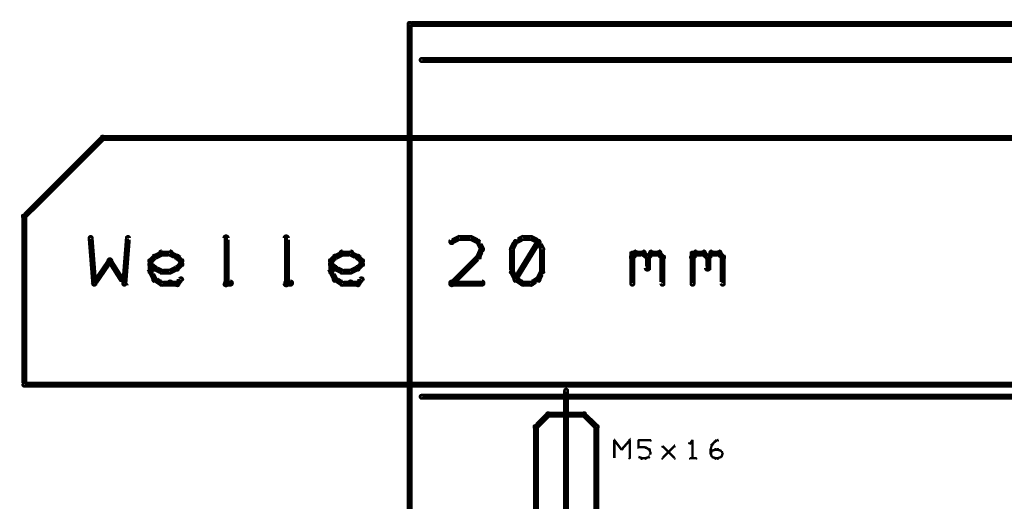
# Model space of a CAD drawing. Extents: x 26 to 524, y 33 to 520.
# Tile 54 of 95: x 43 to 125, y 480 to 520. Entities that reach past the tile are written whole.
import ezdxf

# ---------------------------------------------------------------- set-up
doc = ezdxf.new("R2010")
doc.units = 0
for name, color, linetype in [('BOTTOM', 22, 'CONTINUOUS'), ('DRAWING', 1, 'CONTINUOUS'), ('OUTLINES', 5, 'CONTINUOUS')]:
    doc.layers.add(name, color=color, linetype=linetype)

msp = doc.modelspace()

# ---------------------------------------------------------------- linework, layer by layer
at = {"layer": 'BOTTOM', "color": 251}
msp.add_lwpolyline([(274, 510, 0.5, 0.5, 0), (50, 510, 0, 0, 0), (50, 510, 0.3, 0.3, 0), (50, 510.1, 0.3, 0.3, 1), (50, 509.9, 0, 0, 0), (50.1, 509.9, 0.3, 0.3, 1), (49.9, 510.1, 0, 0, 0), (50, 510, 0, 0, 0), (50, 510, 0.5, 0.5, 0), (43.5, 503.5, 0, 0, 0), (43.5, 503.5, 0.3, 0.3, 0), (43.4, 503.6, 0.3, 0.3, 1), (43.6, 503.4, 0, 0, 0), (43.6, 503.5, 0.3, 0.3, 1), (43.4, 503.5, 0, 0, 0), (43.5, 503.5, 0, 0, 0), (43.5, 503.5, 0.5, 0.5, 0), (43.5, 489.5, 0, 0, 0), (43.5, 489.5, 0.3, 0.3, 0), (43.4, 489.5, 0.3, 0.3, 1), (43.6, 489.5, 0, 0, 0), (43.5, 489.6, 0.3, 0.3, 1), (43.5, 489.4, 0, 0, 0), (43.5, 489.5, 0, 0, 0), (43.5, 489.5, 0.5, 0.5, 0), (267.5, 489.5, 0, 0, 0)], format="xyseb", dxfattribs=at)
at = {"layer": 'DRAWING', "color": 2}
for points in [[(88.6, 489, 0.3, 0.3, 1), (88.4, 489, 0, 0, 0), (88.5, 489, 0, 0, 0), (88.5, 489, 0.5, 0.5, 0), (88.5, 469, 0.5, 0.5, 0), (88.5, 469, 0, 0, 0), (88.5, 469, 0.3, 0.3, 0), (88.4, 469, 0.3, 0.3, 1), (88.6, 469, 0, 0, 0)], [(92.5, 484.9, 0.1, 0.1, 1), (92.5, 484.8, 0, 0, 0), (92.5, 484.9, 0, 0, 0), (92.5, 484.9, 0.2, 0.2, 0), (93.1, 484.1, 0.2, 0.2, 0), (93.1, 484.1, 0, 0, 0), (93.1, 484.1, 0.1, 0.1, 0), (93.1, 484.1, 0.1, 0.1, 1), (93.2, 484.2, 0, 0, 0)], [(92.5, 483.4, 0.1, 0.1, 1), (92.5, 483.4, 0, 0, 0), (92.5, 483.4, 0, 0, 0), (92.5, 483.4, 0.2, 0.2, 0), (92.5, 484.9, 0.2, 0.2, 0), (92.5, 484.9, 0, 0, 0), (92.5, 484.9, 0.1, 0.1, 0), (92.5, 484.9, 0.1, 0.1, 1), (92.5, 484.9, 0, 0, 0)], [(93.1, 484.2, 0.1, 0.1, 1), (93.2, 484.1, 0, 0, 0), (93.1, 484.1, 0, 0, 0), (93.1, 484.1, 0.2, 0.2, 0), (93.8, 484.9, 0.2, 0.2, 0), (93.8, 484.9, 0, 0, 0), (93.8, 484.9, 0.1, 0.1, 0), (93.8, 484.8, 0.1, 0.1, 1), (93.7, 484.9, 0, 0, 0)], [(93.8, 484.9, 0.1, 0.1, 1), (93.7, 484.9, 0, 0, 0), (93.8, 484.9, 0, 0, 0), (93.8, 484.9, 0.2, 0.2, 0), (93.8, 483.4, 0.2, 0.2, 0), (93.8, 483.4, 0, 0, 0), (93.8, 483.4, 0.1, 0.1, 0), (93.7, 483.4, 0.1, 0.1, 1), (93.8, 483.4, 0, 0, 0)], [(94.5, 484.9, 0.1, 0.1, 1), (94.5, 484.8, 0, 0, 0), (94.5, 484.9, 0, 0, 0), (94.5, 484.9, 0.2, 0.2, 0), (95.5, 484.9, 0.2, 0.2, 0), (95.5, 484.9, 0, 0, 0), (95.5, 484.9, 0.1, 0.1, 0), (95.5, 484.8, 0.1, 0.1, 1), (95.5, 484.9, 0, 0, 0)], [(94.5, 484.3, 0.1, 0.1, 1), (94.5, 484.3, 0, 0, 0), (94.5, 484.3, 0, 0, 0), (94.5, 484.3, 0.2, 0.2, 0), (94.5, 484.9, 0.2, 0.2, 0), (94.5, 484.9, 0, 0, 0), (94.5, 484.9, 0.1, 0.1, 0), (94.5, 484.9, 0.1, 0.1, 1), (94.5, 484.9, 0, 0, 0)], [(99, 484.8, 0.1, 0.1, 1), (99, 484.9, 0, 0, 0), (99, 484.9, 0, 0, 0), (99, 484.9, 0.2, 0.2, 0), (98.8, 484.6, 0.2, 0.2, 0), (98.8, 484.6, 0, 0, 0), (98.8, 484.6, 0.1, 0.1, 0), (98.7, 484.7, 0.1, 0.1, 1), (98.8, 484.6, 0, 0, 0)], [(99, 483.4, 0.1, 0.1, 1), (99, 483.4, 0, 0, 0), (99, 483.4, 0, 0, 0), (99, 483.4, 0.2, 0.2, 0), (99, 484.9, 0.2, 0.2, 0), (99, 484.9, 0, 0, 0), (99, 484.9, 0.1, 0.1, 0), (99, 484.9, 0.1, 0.1, 1), (99, 484.9, 0, 0, 0)], [(100.9, 484.8, 0.1, 0.1, 1), (100.9, 484.7, 0, 0, 0), (100.9, 484.8, 0, 0, 0), (100.9, 484.8, 0.2, 0.2, 0), (101.1, 484.9, 0.2, 0.2, 0), (101.1, 484.9, 0, 0, 0), (101.1, 484.9, 0.1, 0.1, 0), (101.1, 484.8, 0.1, 0.1, 1), (101.1, 484.9, 0, 0, 0)], [(95.1, 484.2, 0.1, 0.1, 1), (95.1, 484.3, 0, 0, 0), (95.1, 484.3, 0, 0, 0), (95.1, 484.3, 0.2, 0.2, 0), (94.5, 484.3, 0.2, 0.2, 0), (94.5, 484.3, 0, 0, 0), (94.5, 484.3, 0.1, 0.1, 0), (94.5, 484.3, 0.1, 0.1, 1), (94.5, 484.2, 0, 0, 0)], [(95.4, 484.1, 0.1, 0.1, 1), (95.4, 484.2, 0, 0, 0), (95.4, 484.1, 0, 0, 0), (95.4, 484.1, 0.2, 0.2, 0), (95.1, 484.3, 0.2, 0.2, 0), (95.1, 484.3, 0, 0, 0), (95.1, 484.3, 0.1, 0.1, 0), (95.1, 484.3, 0.1, 0.1, 1), (95.1, 484.2, 0, 0, 0)], [(95.3, 483.5, 0.1, 0.1, 1), (95.4, 483.5, 0, 0, 0), (95.4, 483.5, 0, 0, 0), (95.4, 483.5, 0.2, 0.2, 0), (95.5, 483.8, 0.2, 0.2, 0), (95.5, 483.8, 0, 0, 0), (95.5, 483.8, 0.1, 0.1, 0), (95.5, 483.7, 0.1, 0.1, 1), (95.5, 483.8, 0, 0, 0)], [(95.5, 483.9, 0.1, 0.1, 1), (95.5, 483.9, 0, 0, 0), (95.5, 483.9, 0, 0, 0), (95.5, 483.9, 0.2, 0.2, 0), (95.4, 484.1, 0.2, 0.2, 0), (95.4, 484.1, 0, 0, 0), (95.4, 484.1, 0.1, 0.1, 0), (95.4, 484.1, 0.1, 0.1, 1), (95.3, 484.1, 0, 0, 0)], [(96.5, 483.4, 0.1, 0.1, 1), (96.5, 483.3, 0, 0, 0), (96.5, 483.4, 0, 0, 0), (96.5, 483.4, 0.2, 0.2, 0), (97.5, 484.4, 0.2, 0.2, 0), (97.5, 484.4, 0, 0, 0), (97.5, 484.4, 0.1, 0.1, 0), (97.5, 484.3, 0.1, 0.1, 1), (97.5, 484.4, 0, 0, 0)], [(97.5, 483.3, 0.1, 0.1, 1), (97.5, 483.4, 0, 0, 0), (97.5, 483.4, 0, 0, 0), (97.5, 483.4, 0.2, 0.2, 0), (96.5, 484.4, 0.2, 0.2, 0), (96.5, 484.4, 0, 0, 0), (96.5, 484.4, 0.1, 0.1, 0), (96.5, 484.4, 0.1, 0.1, 1), (96.5, 484.3, 0, 0, 0)], [(100.5, 484.1, 0.1, 0.1, 1), (100.5, 484.1, 0, 0, 0), (100.5, 484.1, 0, 0, 0), (100.5, 484.1, 0.2, 0.2, 0), (100.6, 484.5, 0.2, 0.2, 0), (100.6, 484.5, 0, 0, 0), (100.6, 484.5, 0.1, 0.1, 0), (100.7, 484.5, 0.1, 0.1, 1), (100.6, 484.5, 0, 0, 0)], [(100.5, 483.8, 0.1, 0.1, 1), (100.6, 483.8, 0, 0, 0), (100.5, 483.8, 0, 0, 0), (100.5, 483.8, 0.2, 0.2, 0), (100.5, 484.1, 0.2, 0.2, 0), (100.5, 484.1, 0, 0, 0), (100.5, 484.1, 0.1, 0.1, 0), (100.6, 484.1, 0.1, 0.1, 1), (100.5, 484.1, 0, 0, 0)], [(100.6, 484.5, 0.1, 0.1, 1), (100.7, 484.5, 0, 0, 0), (100.6, 484.5, 0, 0, 0), (100.6, 484.5, 0.2, 0.2, 0), (100.9, 484.8, 0.2, 0.2, 0), (100.9, 484.8, 0, 0, 0), (100.9, 484.8, 0.1, 0.1, 0), (100.9, 484.7, 0.1, 0.1, 1), (100.8, 484.8, 0, 0, 0)], [(100.6, 484, 0.1, 0.1, 1), (100.6, 484, 0, 0, 0), (100.6, 484, 0, 0, 0), (100.6, 484, 0.2, 0.2, 0), (100.9, 484.1, 0.2, 0.2, 0), (100.9, 484.1, 0, 0, 0), (100.9, 484.1, 0.1, 0.1, 0), (100.9, 484.1, 0.1, 0.1, 1), (100.9, 484.2, 0, 0, 0)], [(100.9, 484.2, 0.1, 0.1, 1), (100.9, 484.1, 0, 0, 0), (100.9, 484.1, 0, 0, 0), (100.9, 484.1, 0.2, 0.2, 0), (101.1, 484.1, 0.2, 0.2, 0), (101.1, 484.1, 0, 0, 0), (101.1, 484.1, 0.1, 0.1, 0), (101.1, 484.1, 0.1, 0.1, 1), (101.1, 484.2, 0, 0, 0)], [(101.1, 484.2, 0.1, 0.1, 1), (101.1, 484.1, 0, 0, 0), (101.1, 484.1, 0, 0, 0), (101.1, 484.1, 0.2, 0.2, 0), (101.4, 484, 0.2, 0.2, 0), (101.4, 484, 0, 0, 0), (101.4, 484, 0.1, 0.1, 0), (101.4, 484, 0.1, 0.1, 1), (101.4, 484, 0, 0, 0)], [(94.5, 483.5, 0.1, 0.1, 1), (94.5, 483.5, 0, 0, 0), (94.5, 483.5, 0, 0, 0), (94.5, 483.5, 0.2, 0.2, 0), (94.8, 483.4, 0.2, 0.2, 0), (94.8, 483.4, 0, 0, 0), (94.8, 483.4, 0.1, 0.1, 0), (94.7, 483.3, 0.1, 0.1, 1), (94.8, 483.4, 0, 0, 0)], [(94.8, 483.4, 0.1, 0.1, 1), (94.8, 483.3, 0, 0, 0), (94.8, 483.4, 0, 0, 0), (94.8, 483.4, 0.2, 0.2, 0), (95.1, 483.4, 0.2, 0.2, 0), (95.1, 483.4, 0, 0, 0), (95.1, 483.4, 0.1, 0.1, 0), (95.1, 483.3, 0.1, 0.1, 1), (95.1, 483.4, 0, 0, 0)], [(95.1, 483.4, 0.1, 0.1, 1), (95.1, 483.3, 0, 0, 0), (95.1, 483.4, 0, 0, 0), (95.1, 483.4, 0.2, 0.2, 0), (95.4, 483.5, 0.2, 0.2, 0), (95.4, 483.5, 0, 0, 0), (95.4, 483.5, 0.1, 0.1, 0), (95.4, 483.5, 0.1, 0.1, 1), (95.4, 483.5, 0, 0, 0)], [(95.5, 483.8, 0.1, 0.1, 1), (95.5, 483.8, 0, 0, 0), (95.5, 483.8, 0, 0, 0), (95.5, 483.8, 0.2, 0.2, 0), (95.5, 483.9, 0.2, 0.2, 0), (95.5, 483.9, 0, 0, 0), (95.5, 483.9, 0.1, 0.1, 0), (95.5, 483.9, 0.1, 0.1, 1), (95.5, 483.9, 0, 0, 0)], [(98.8, 483.4, 0.1, 0.1, 1), (98.8, 483.3, 0, 0, 0), (98.8, 483.4, 0, 0, 0), (98.8, 483.4, 0.2, 0.2, 0), (99.3, 483.4, 0.2, 0.2, 0), (99.3, 483.4, 0, 0, 0), (99.3, 483.4, 0.1, 0.1, 0), (99.3, 483.3, 0.1, 0.1, 1), (99.3, 483.4, 0, 0, 0)], [(100.5, 483.8, 0.1, 0.1, 1), (100.5, 483.7, 0, 0, 0), (100.5, 483.8, 0, 0, 0), (100.5, 483.8, 0.2, 0.2, 0), (100.6, 484, 0.2, 0.2, 0), (100.6, 484, 0, 0, 0), (100.6, 484, 0.1, 0.1, 0), (100.7, 484, 0.1, 0.1, 1), (100.6, 484, 0, 0, 0)], [(100.6, 483.5, 0.1, 0.1, 1), (100.7, 483.5, 0, 0, 0), (100.6, 483.5, 0, 0, 0), (100.6, 483.5, 0.2, 0.2, 0), (100.5, 483.8, 0.2, 0.2, 0), (100.5, 483.8, 0, 0, 0), (100.5, 483.8, 0.1, 0.1, 0), (100.5, 483.8, 0.1, 0.1, 1), (100.5, 483.7, 0, 0, 0)], [(100.9, 483.3, 0.1, 0.1, 1), (100.9, 483.4, 0, 0, 0), (100.9, 483.4, 0, 0, 0), (100.9, 483.4, 0.2, 0.2, 0), (100.6, 483.5, 0.2, 0.2, 0), (100.6, 483.5, 0, 0, 0), (100.6, 483.5, 0.1, 0.1, 0), (100.6, 483.5, 0.1, 0.1, 1), (100.6, 483.5, 0, 0, 0)], [(101.1, 483.3, 0.1, 0.1, 1), (101.1, 483.4, 0, 0, 0), (101.1, 483.4, 0, 0, 0), (101.1, 483.4, 0.2, 0.2, 0), (100.9, 483.4, 0.2, 0.2, 0), (100.9, 483.4, 0, 0, 0), (100.9, 483.4, 0.1, 0.1, 0), (100.9, 483.4, 0.1, 0.1, 1), (100.9, 483.3, 0, 0, 0)], [(101.4, 483.5, 0.1, 0.1, 1), (101.4, 483.5, 0, 0, 0), (101.4, 483.5, 0, 0, 0), (101.4, 483.5, 0.2, 0.2, 0), (101.1, 483.4, 0.2, 0.2, 0), (101.1, 483.4, 0, 0, 0), (101.1, 483.4, 0.1, 0.1, 0), (101.1, 483.4, 0.1, 0.1, 1), (101.1, 483.3, 0, 0, 0)], [(101.4, 484, 0.1, 0.1, 1), (101.3, 484, 0, 0, 0), (101.4, 484, 0, 0, 0), (101.4, 484, 0.2, 0.2, 0), (101.5, 483.8, 0.2, 0.2, 0), (101.5, 483.8, 0, 0, 0), (101.5, 483.8, 0.1, 0.1, 0), (101.5, 483.7, 0.1, 0.1, 1), (101.5, 483.8, 0, 0, 0)], [(101.5, 483.7, 0.1, 0.1, 1), (101.5, 483.8, 0, 0, 0), (101.5, 483.8, 0, 0, 0), (101.5, 483.8, 0.2, 0.2, 0), (101.4, 483.5, 0.2, 0.2, 0), (101.4, 483.5, 0, 0, 0), (101.4, 483.5, 0.1, 0.1, 0), (101.3, 483.5, 0.1, 0.1, 1), (101.4, 483.5, 0, 0, 0)]]:
    msp.add_lwpolyline(points, format="xyseb", dxfattribs=at)
at = {"layer": 'OUTLINES', "color": 11}
for points in [[(134.5, 519.5, 0.5, 0.5, 0), (75.5, 519.5, 0, 0, 0), (75.5, 519.5, 0.3, 0.3, 0), (75.5, 519.6, 0.3, 0.3, 1), (75.5, 519.4, 0, 0, 0), (75.6, 519.5, 0.3, 0.3, 1), (75.4, 519.5, 0, 0, 0), (75.5, 519.5, 0, 0, 0), (75.5, 519.5, 0.5, 0.5, 0), (75.5, 478.5, 0, 0, 0), (75.5, 478.5, 0.3, 0.3, 0), (75.4, 478.5, 0.3, 0.3, 1), (75.6, 478.5, 0, 0, 0), (75.5, 478.6, 0.3, 0.3, 1), (75.5, 478.4, 0, 0, 0), (75.5, 478.5, 0, 0, 0), (75.5, 478.5, 0.5, 0.5, 0), (134.5, 478.5, 0, 0, 0)], [(76.5, 516.6, 0.3, 0.3, 1), (76.5, 516.4, 0, 0, 0), (76.5, 516.5, 0, 0, 0), (76.5, 516.5, 0.5, 0.5, 0), (170.5, 516.5, 0.5, 0.5, 0), (170.5, 516.5, 0, 0, 0), (170.5, 516.5, 0.3, 0.3, 0), (170.5, 516.4, 0.3, 0.3, 1), (170.5, 516.6, 0, 0, 0)], [(49.1, 501.7, 0.3, 0.3, 1), (48.9, 501.7, 0, 0, 0), (49, 501.7, 0, 0, 0), (49, 501.7, 0.5, 0.5, 0), (49.3, 497.9, 0.5, 0.5, 0), (49.3, 497.9, 0, 0, 0), (49.3, 497.9, 0.3, 0.3, 0), (49.2, 497.9, 0.3, 0.3, 1), (49.4, 497.9, 0, 0, 0)], [(51.7, 497.9, 0.3, 0.3, 1), (51.9, 497.9, 0, 0, 0), (51.8, 497.9, 0, 0, 0), (51.8, 497.9, 0.5, 0.5, 0), (52.1, 501.7, 0.5, 0.5, 0), (52.1, 501.7, 0, 0, 0), (52.1, 501.7, 0.3, 0.3, 0), (52.2, 501.7, 0.3, 0.3, 1), (52, 501.7, 0, 0, 0)], [(60.1, 497.9, 0.3, 0.3, 1), (60.4, 497.9, 0, 0, 0), (60.3, 497.9, 0, 0, 0), (60.3, 497.9, 0.5, 0.5, 0), (60.3, 501.7, 0.5, 0.5, 0), (60.3, 501.7, 0, 0, 0), (60.3, 501.7, 0.3, 0.3, 0), (60.4, 501.7, 0.3, 0.3, 1), (60.1, 501.7, 0, 0, 0)], [(65.1, 497.9, 0.3, 0.3, 1), (65.4, 497.9, 0, 0, 0), (65.3, 497.9, 0, 0, 0), (65.3, 497.9, 0.5, 0.5, 0), (65.3, 501.7, 0.5, 0.5, 0), (65.3, 501.7, 0, 0, 0), (65.3, 501.7, 0.3, 0.3, 0), (65.4, 501.7, 0.3, 0.3, 1), (65.1, 501.7, 0, 0, 0)], [(79.7, 501.6, 0.3, 0.3, 1), (79.6, 501.8, 0, 0, 0), (79.6, 501.7, 0, 0, 0), (79.6, 501.7, 0.5, 0.5, 0), (79, 501.4, 0.5, 0.5, 0), (79, 501.4, 0, 0, 0), (79, 501.4, 0.3, 0.3, 0), (78.9, 501.5, 0.3, 0.3, 1), (79.1, 501.3, 0, 0, 0)], [(80.6, 501.6, 0.3, 0.3, 1), (80.6, 501.8, 0, 0, 0), (80.6, 501.7, 0, 0, 0), (80.6, 501.7, 0.5, 0.5, 0), (79.6, 501.7, 0.5, 0.5, 0), (79.6, 501.7, 0, 0, 0), (79.6, 501.7, 0.3, 0.3, 0), (79.6, 501.8, 0.3, 0.3, 1), (79.6, 501.6, 0, 0, 0)], [(81.1, 501.3, 0.3, 0.3, 1), (81.2, 501.5, 0, 0, 0), (81.2, 501.4, 0, 0, 0), (81.2, 501.4, 0.5, 0.5, 0), (80.6, 501.7, 0.5, 0.5, 0), (80.6, 501.7, 0, 0, 0), (80.6, 501.7, 0.3, 0.3, 0), (80.6, 501.8, 0.3, 0.3, 1), (80.5, 501.6, 0, 0, 0)], [(81.4, 500.7, 0.3, 0.3, 1), (81.6, 500.8, 0, 0, 0), (81.5, 500.8, 0, 0, 0), (81.5, 500.8, 0.5, 0.5, 0), (81.2, 501.4, 0.5, 0.5, 0), (81.2, 501.4, 0, 0, 0), (81.2, 501.4, 0.3, 0.3, 0), (81.3, 501.4, 0.3, 0.3, 1), (81.1, 501.3, 0, 0, 0)], [(84.4, 501.3, 0.3, 0.3, 1), (84.2, 501.4, 0, 0, 0), (84.3, 501.4, 0, 0, 0), (84.3, 501.4, 0.5, 0.5, 0), (84, 500.8, 0.5, 0.5, 0), (84, 500.8, 0, 0, 0), (84, 500.8, 0.3, 0.3, 0), (83.9, 500.8, 0.3, 0.3, 1), (84.1, 500.7, 0, 0, 0)], [(84.2, 498.3, 0.3, 0.3, 1), (84.4, 498.2, 0, 0, 0), (84.3, 498.3, 0, 0, 0), (84.3, 498.3, 0.5, 0.5, 0), (86.2, 501.4, 0.5, 0.5, 0), (86.2, 501.4, 0, 0, 0), (86.2, 501.4, 0.3, 0.3, 0), (86.3, 501.3, 0.3, 0.3, 1), (86.1, 501.4, 0, 0, 0)], [(85, 501.6, 0.3, 0.3, 1), (84.9, 501.8, 0, 0, 0), (84.9, 501.7, 0, 0, 0), (84.9, 501.7, 0.5, 0.5, 0), (84.3, 501.4, 0.5, 0.5, 0), (84.3, 501.4, 0, 0, 0), (84.3, 501.4, 0.3, 0.3, 0), (84.3, 501.5, 0.3, 0.3, 1), (84.4, 501.3, 0, 0, 0)], [(85.6, 501.6, 0.3, 0.3, 1), (85.6, 501.8, 0, 0, 0), (85.6, 501.7, 0, 0, 0), (85.6, 501.7, 0.5, 0.5, 0), (84.9, 501.7, 0.5, 0.5, 0), (84.9, 501.7, 0, 0, 0), (84.9, 501.7, 0.3, 0.3, 0), (84.9, 501.8, 0.3, 0.3, 1), (84.9, 501.6, 0, 0, 0)], [(86.1, 501.3, 0.3, 0.3, 1), (86.2, 501.5, 0, 0, 0), (86.2, 501.4, 0, 0, 0), (86.2, 501.4, 0.5, 0.5, 0), (85.6, 501.7, 0.5, 0.5, 0), (85.6, 501.7, 0, 0, 0), (85.6, 501.7, 0.3, 0.3, 0), (85.6, 501.8, 0.3, 0.3, 1), (85.5, 501.6, 0, 0, 0)], [(86.4, 500.7, 0.3, 0.3, 1), (86.6, 500.8, 0, 0, 0), (86.5, 500.8, 0, 0, 0), (86.5, 500.8, 0.5, 0.5, 0), (86.2, 501.4, 0.5, 0.5, 0), (86.2, 501.4, 0, 0, 0), (86.2, 501.4, 0.3, 0.3, 0), (86.3, 501.4, 0.3, 0.3, 1), (86.1, 501.3, 0, 0, 0)], [(54.3, 500.2, 0.3, 0.3, 1), (54.4, 500, 0, 0, 0), (54.3, 500.1, 0, 0, 0), (54.3, 500.1, 0.5, 0.5, 0), (54.9, 500.4, 0.5, 0.5, 0), (54.9, 500.4, 0, 0, 0), (54.9, 500.4, 0.3, 0.3, 0), (55, 500.3, 0.3, 0.3, 1), (54.9, 500.5, 0, 0, 0)], [(54.9, 500.6, 0.3, 0.3, 1), (54.9, 500.3, 0, 0, 0), (54.9, 500.4, 0, 0, 0), (54.9, 500.4, 0.5, 0.5, 0), (55.6, 500.4, 0.5, 0.5, 0), (55.6, 500.4, 0, 0, 0), (55.6, 500.4, 0.3, 0.3, 0), (55.6, 500.3, 0.3, 0.3, 1), (55.6, 500.6, 0, 0, 0)], [(55.6, 500.5, 0.3, 0.3, 1), (55.5, 500.3, 0, 0, 0), (55.6, 500.4, 0, 0, 0), (55.6, 500.4, 0.5, 0.5, 0), (56.2, 500.1, 0.5, 0.5, 0), (56.2, 500.1, 0, 0, 0), (56.2, 500.1, 0.3, 0.3, 0), (56.1, 500, 0.3, 0.3, 1), (56.2, 500.2, 0, 0, 0)], [(69.3, 500.2, 0.3, 0.3, 1), (69.4, 500, 0, 0, 0), (69.3, 500.1, 0, 0, 0), (69.3, 500.1, 0.5, 0.5, 0), (69.9, 500.4, 0.5, 0.5, 0), (69.9, 500.4, 0, 0, 0), (69.9, 500.4, 0.3, 0.3, 0), (70, 500.3, 0.3, 0.3, 1), (69.9, 500.5, 0, 0, 0)], [(69.9, 500.6, 0.3, 0.3, 1), (69.9, 500.3, 0, 0, 0), (69.9, 500.4, 0, 0, 0), (69.9, 500.4, 0.5, 0.5, 0), (70.6, 500.4, 0.5, 0.5, 0), (70.6, 500.4, 0, 0, 0), (70.6, 500.4, 0.3, 0.3, 0), (70.6, 500.3, 0.3, 0.3, 1), (70.6, 500.6, 0, 0, 0)], [(70.6, 500.5, 0.3, 0.3, 1), (70.5, 500.3, 0, 0, 0), (70.6, 500.4, 0, 0, 0), (70.6, 500.4, 0.5, 0.5, 0), (71.2, 500.1, 0.5, 0.5, 0), (71.2, 500.1, 0, 0, 0), (71.2, 500.1, 0.3, 0.3, 0), (71.1, 500, 0.3, 0.3, 1), (71.2, 500.2, 0, 0, 0)], [(81.1, 500.2, 0.3, 0.3, 1), (81.3, 500.1, 0, 0, 0), (81.2, 500.1, 0, 0, 0), (81.2, 500.1, 0.5, 0.5, 0), (81.5, 500.8, 0.5, 0.5, 0), (81.5, 500.8, 0, 0, 0), (81.5, 500.8, 0.3, 0.3, 0), (81.6, 500.7, 0.3, 0.3, 1), (81.4, 500.8, 0, 0, 0)], [(84.1, 500.8, 0.3, 0.3, 1), (83.9, 500.8, 0, 0, 0), (84, 500.8, 0, 0, 0), (84, 500.8, 0.5, 0.5, 0), (84, 498.9, 0.5, 0.5, 0), (84, 498.9, 0, 0, 0), (84, 498.9, 0.3, 0.3, 0), (83.9, 498.9, 0.3, 0.3, 1), (84.1, 498.9, 0, 0, 0)], [(86.4, 498.9, 0.3, 0.3, 1), (86.6, 498.9, 0, 0, 0), (86.5, 498.9, 0, 0, 0), (86.5, 498.9, 0.5, 0.5, 0), (86.5, 500.8, 0.5, 0.5, 0), (86.5, 500.8, 0, 0, 0), (86.5, 500.8, 0.3, 0.3, 0), (86.6, 500.8, 0.3, 0.3, 1), (86.4, 500.8, 0, 0, 0)], [(93.9, 500.2, 0.3, 0.3, 1), (94.1, 500, 0, 0, 0), (94, 500.1, 0, 0, 0), (94, 500.1, 0.5, 0.5, 0), (94.3, 500.4, 0.5, 0.5, 0), (94.3, 500.4, 0, 0, 0), (94.3, 500.4, 0.3, 0.3, 0), (94.4, 500.3, 0.3, 0.3, 1), (94.2, 500.5, 0, 0, 0)], [(93.9, 497.9, 0.3, 0.3, 1), (94.1, 497.9, 0, 0, 0), (94, 497.9, 0, 0, 0), (94, 497.9, 0.5, 0.5, 0), (94, 500.4, 0.5, 0.5, 0), (94, 500.4, 0, 0, 0), (94, 500.4, 0.3, 0.3, 0), (94.1, 500.4, 0.3, 0.3, 1), (93.9, 500.4, 0, 0, 0)], [(94.3, 500.6, 0.3, 0.3, 1), (94.3, 500.3, 0, 0, 0), (94.3, 500.4, 0, 0, 0), (94.3, 500.4, 0.5, 0.5, 0), (94.9, 500.4, 0.5, 0.5, 0), (94.9, 500.4, 0, 0, 0), (94.9, 500.4, 0.3, 0.3, 0), (94.9, 500.3, 0.3, 0.3, 1), (94.9, 500.6, 0, 0, 0)], [(95, 500.5, 0.3, 0.3, 1), (94.8, 500.3, 0, 0, 0), (94.9, 500.4, 0, 0, 0), (94.9, 500.4, 0.5, 0.5, 0), (95.3, 500.1, 0.5, 0.5, 0), (95.3, 500.1, 0, 0, 0), (95.3, 500.1, 0.3, 0.3, 0), (95.2, 500, 0.3, 0.3, 1), (95.3, 500.2, 0, 0, 0)], [(95.2, 500.2, 0.3, 0.3, 1), (95.3, 500, 0, 0, 0), (95.3, 500.1, 0, 0, 0), (95.3, 500.1, 0.5, 0.5, 0), (95.6, 500.4, 0.5, 0.5, 0), (95.6, 500.4, 0, 0, 0), (95.6, 500.4, 0.3, 0.3, 0), (95.7, 500.3, 0.3, 0.3, 1), (95.5, 500.5, 0, 0, 0)], [(95.6, 500.6, 0.3, 0.3, 1), (95.6, 500.3, 0, 0, 0), (95.6, 500.4, 0, 0, 0), (95.6, 500.4, 0.5, 0.5, 0), (96.2, 500.4, 0.5, 0.5, 0), (96.2, 500.4, 0, 0, 0), (96.2, 500.4, 0.3, 0.3, 0), (96.2, 500.3, 0.3, 0.3, 1), (96.2, 500.6, 0, 0, 0)], [(96.3, 500.5, 0.3, 0.3, 1), (96.1, 500.3, 0, 0, 0), (96.2, 500.4, 0, 0, 0), (96.2, 500.4, 0.5, 0.5, 0), (96.5, 500.1, 0.5, 0.5, 0), (96.5, 500.1, 0, 0, 0), (96.5, 500.1, 0.3, 0.3, 0), (96.4, 500, 0.3, 0.3, 1), (96.6, 500.2, 0, 0, 0)], [(98.9, 500.2, 0.3, 0.3, 1), (99.1, 500, 0, 0, 0), (99, 500.1, 0, 0, 0), (99, 500.1, 0.5, 0.5, 0), (99.3, 500.4, 0.5, 0.5, 0), (99.3, 500.4, 0, 0, 0), (99.3, 500.4, 0.3, 0.3, 0), (99.4, 500.3, 0.3, 0.3, 1), (99.2, 500.5, 0, 0, 0)], [(98.9, 497.9, 0.3, 0.3, 1), (99.1, 497.9, 0, 0, 0), (99, 497.9, 0, 0, 0), (99, 497.9, 0.5, 0.5, 0), (99, 500.4, 0.5, 0.5, 0), (99, 500.4, 0, 0, 0), (99, 500.4, 0.3, 0.3, 0), (99.1, 500.4, 0.3, 0.3, 1), (98.9, 500.4, 0, 0, 0)], [(99.3, 500.6, 0.3, 0.3, 1), (99.3, 500.3, 0, 0, 0), (99.3, 500.4, 0, 0, 0), (99.3, 500.4, 0.5, 0.5, 0), (99.9, 500.4, 0.5, 0.5, 0), (99.9, 500.4, 0, 0, 0), (99.9, 500.4, 0.3, 0.3, 0), (99.9, 500.3, 0.3, 0.3, 1), (99.9, 500.6, 0, 0, 0)], [(100, 500.5, 0.3, 0.3, 1), (99.8, 500.3, 0, 0, 0), (99.9, 500.4, 0, 0, 0), (99.9, 500.4, 0.5, 0.5, 0), (100.3, 500.1, 0.5, 0.5, 0), (100.3, 500.1, 0, 0, 0), (100.3, 500.1, 0.3, 0.3, 0), (100.2, 500, 0.3, 0.3, 1), (100.3, 500.2, 0, 0, 0)], [(100.2, 500.2, 0.3, 0.3, 1), (100.3, 500, 0, 0, 0), (100.3, 500.1, 0, 0, 0), (100.3, 500.1, 0.5, 0.5, 0), (100.6, 500.4, 0.5, 0.5, 0), (100.6, 500.4, 0, 0, 0), (100.6, 500.4, 0.3, 0.3, 0), (100.7, 500.3, 0.3, 0.3, 1), (100.5, 500.5, 0, 0, 0)], [(100.6, 500.6, 0.3, 0.3, 1), (100.6, 500.3, 0, 0, 0), (100.6, 500.4, 0, 0, 0), (100.6, 500.4, 0.5, 0.5, 0), (101.2, 500.4, 0.5, 0.5, 0), (101.2, 500.4, 0, 0, 0), (101.2, 500.4, 0.3, 0.3, 0), (101.2, 500.3, 0.3, 0.3, 1), (101.2, 500.6, 0, 0, 0)], [(101.3, 500.5, 0.3, 0.3, 1), (101.1, 500.3, 0, 0, 0), (101.2, 500.4, 0, 0, 0), (101.2, 500.4, 0.5, 0.5, 0), (101.5, 500.1, 0.5, 0.5, 0), (101.5, 500.1, 0, 0, 0), (101.5, 500.1, 0.3, 0.3, 0), (101.4, 500, 0.3, 0.3, 1), (101.6, 500.2, 0, 0, 0)], [(49.2, 498, 0.3, 0.3, 1), (49.4, 497.9, 0, 0, 0), (49.3, 497.9, 0, 0, 0), (49.3, 497.9, 0.5, 0.5, 0), (50.6, 499.8, 0.5, 0.5, 0), (50.6, 499.8, 0, 0, 0), (50.6, 499.8, 0.3, 0.3, 0), (50.7, 499.7, 0.3, 0.3, 1), (50.5, 499.9, 0, 0, 0)], [(50.7, 499.9, 0.3, 0.3, 1), (50.5, 499.7, 0, 0, 0), (50.6, 499.8, 0, 0, 0), (50.6, 499.8, 0.5, 0.5, 0), (51.8, 497.9, 0.5, 0.5, 0), (51.8, 497.9, 0, 0, 0), (51.8, 497.9, 0.3, 0.3, 0), (51.7, 497.9, 0.3, 0.3, 1), (51.9, 498, 0, 0, 0)], [(53.9, 499.9, 0.3, 0.3, 1), (54.1, 499.7, 0, 0, 0), (54, 499.8, 0, 0, 0), (54, 499.8, 0.5, 0.5, 0), (54.3, 500.1, 0.5, 0.5, 0), (54.3, 500.1, 0, 0, 0), (54.3, 500.1, 0.3, 0.3, 0), (54.4, 500, 0.3, 0.3, 1), (54.2, 500.2, 0, 0, 0)], [(54.2, 499.1, 0.3, 0.3, 1), (54.4, 499.3, 0, 0, 0), (54.3, 499.2, 0, 0, 0), (54.3, 499.2, 0.5, 0.5, 0), (54, 499.5, 0.5, 0.5, 0), (54, 499.5, 0, 0, 0), (54, 499.5, 0.3, 0.3, 0), (54.1, 499.6, 0.3, 0.3, 1), (53.9, 499.4, 0, 0, 0)], [(53.9, 498.9, 0.3, 0.3, 1), (54.1, 498.9, 0, 0, 0), (54, 498.9, 0, 0, 0), (54, 498.9, 0.5, 0.5, 0), (54, 499.8, 0.5, 0.5, 0), (54, 499.8, 0, 0, 0), (54, 499.8, 0.3, 0.3, 0), (54.1, 499.8, 0.3, 0.3, 1), (53.9, 499.8, 0, 0, 0)], [(56.3, 500.2, 0.3, 0.3, 1), (56.1, 500, 0, 0, 0), (56.2, 500.1, 0, 0, 0), (56.2, 500.1, 0.5, 0.5, 0), (56.5, 499.8, 0.5, 0.5, 0), (56.5, 499.8, 0, 0, 0), (56.5, 499.8, 0.3, 0.3, 0), (56.4, 499.7, 0.3, 0.3, 1), (56.6, 499.9, 0, 0, 0)], [(56.6, 499.4, 0.3, 0.3, 1), (56.4, 499.6, 0, 0, 0), (56.5, 499.5, 0, 0, 0), (56.5, 499.5, 0.5, 0.5, 0), (56.2, 499.2, 0.5, 0.5, 0), (56.2, 499.2, 0, 0, 0), (56.2, 499.2, 0.3, 0.3, 0), (56.1, 499.3, 0.3, 0.3, 1), (56.3, 499.1, 0, 0, 0)], [(56.6, 499.8, 0.3, 0.3, 1), (56.4, 499.8, 0, 0, 0), (56.5, 499.8, 0, 0, 0), (56.5, 499.8, 0.5, 0.5, 0), (56.5, 499.5, 0.5, 0.5, 0), (56.5, 499.5, 0, 0, 0), (56.5, 499.5, 0.3, 0.3, 0), (56.4, 499.5, 0.3, 0.3, 1), (56.6, 499.5, 0, 0, 0)], [(68.9, 499.9, 0.3, 0.3, 1), (69.1, 499.7, 0, 0, 0), (69, 499.8, 0, 0, 0), (69, 499.8, 0.5, 0.5, 0), (69.3, 500.1, 0.5, 0.5, 0), (69.3, 500.1, 0, 0, 0), (69.3, 500.1, 0.3, 0.3, 0), (69.4, 500, 0.3, 0.3, 1), (69.2, 500.2, 0, 0, 0)], [(69.2, 499.1, 0.3, 0.3, 1), (69.4, 499.3, 0, 0, 0), (69.3, 499.2, 0, 0, 0), (69.3, 499.2, 0.5, 0.5, 0), (69, 499.5, 0.5, 0.5, 0), (69, 499.5, 0, 0, 0), (69, 499.5, 0.3, 0.3, 0), (69.1, 499.6, 0.3, 0.3, 1), (68.9, 499.4, 0, 0, 0)], [(68.9, 498.9, 0.3, 0.3, 1), (69.1, 498.9, 0, 0, 0), (69, 498.9, 0, 0, 0), (69, 498.9, 0.5, 0.5, 0), (69, 499.8, 0.5, 0.5, 0), (69, 499.8, 0, 0, 0), (69, 499.8, 0.3, 0.3, 0), (69.1, 499.8, 0.3, 0.3, 1), (68.9, 499.8, 0, 0, 0)], [(71.3, 500.2, 0.3, 0.3, 1), (71.1, 500, 0, 0, 0), (71.2, 500.1, 0, 0, 0), (71.2, 500.1, 0.5, 0.5, 0), (71.5, 499.8, 0.5, 0.5, 0), (71.5, 499.8, 0, 0, 0), (71.5, 499.8, 0.3, 0.3, 0), (71.4, 499.7, 0.3, 0.3, 1), (71.6, 499.9, 0, 0, 0)], [(71.6, 499.4, 0.3, 0.3, 1), (71.4, 499.6, 0, 0, 0), (71.5, 499.5, 0, 0, 0), (71.5, 499.5, 0.5, 0.5, 0), (71.2, 499.2, 0.5, 0.5, 0), (71.2, 499.2, 0, 0, 0), (71.2, 499.2, 0.3, 0.3, 0), (71.1, 499.3, 0.3, 0.3, 1), (71.3, 499.1, 0, 0, 0)], [(71.6, 499.8, 0.3, 0.3, 1), (71.4, 499.8, 0, 0, 0), (71.5, 499.8, 0, 0, 0), (71.5, 499.8, 0.5, 0.5, 0), (71.5, 499.5, 0.5, 0.5, 0), (71.5, 499.5, 0, 0, 0), (71.5, 499.5, 0.3, 0.3, 0), (71.4, 499.5, 0.3, 0.3, 1), (71.6, 499.5, 0, 0, 0)], [(78.9, 498, 0.3, 0.3, 1), (79.1, 497.8, 0, 0, 0), (79, 497.9, 0, 0, 0), (79, 497.9, 0.5, 0.5, 0), (81.2, 500.1, 0.5, 0.5, 0), (81.2, 500.1, 0, 0, 0), (81.2, 500.1, 0.3, 0.3, 0), (81.3, 500, 0.3, 0.3, 1), (81.1, 500.2, 0, 0, 0)], [(95.4, 500.1, 0.3, 0.3, 1), (95.1, 500.1, 0, 0, 0), (95.3, 500.1, 0, 0, 0), (95.3, 500.1, 0.5, 0.5, 0), (95.3, 499.2, 0.5, 0.5, 0), (95.3, 499.2, 0, 0, 0), (95.3, 499.2, 0.3, 0.3, 0), (95.1, 499.2, 0.3, 0.3, 1), (95.4, 499.2, 0, 0, 0)], [(96.6, 500.1, 0.3, 0.3, 1), (96.4, 500.1, 0, 0, 0), (96.5, 500.1, 0, 0, 0), (96.5, 500.1, 0.5, 0.5, 0), (96.5, 497.9, 0.5, 0.5, 0), (96.5, 497.9, 0, 0, 0), (96.5, 497.9, 0.3, 0.3, 0), (96.4, 497.9, 0.3, 0.3, 1), (96.6, 497.9, 0, 0, 0)], [(100.4, 500.1, 0.3, 0.3, 1), (100.1, 500.1, 0, 0, 0), (100.3, 500.1, 0, 0, 0), (100.3, 500.1, 0.5, 0.5, 0), (100.3, 499.2, 0.5, 0.5, 0), (100.3, 499.2, 0, 0, 0), (100.3, 499.2, 0.3, 0.3, 0), (100.1, 499.2, 0.3, 0.3, 1), (100.4, 499.2, 0, 0, 0)], [(101.6, 500.1, 0.3, 0.3, 1), (101.4, 500.1, 0, 0, 0), (101.5, 500.1, 0, 0, 0), (101.5, 500.1, 0.5, 0.5, 0), (101.5, 497.9, 0.5, 0.5, 0), (101.5, 497.9, 0, 0, 0), (101.5, 497.9, 0.3, 0.3, 0), (101.4, 497.9, 0.3, 0.3, 1), (101.6, 497.9, 0, 0, 0)], [(54.2, 498.2, 0.3, 0.3, 1), (54.4, 498.3, 0, 0, 0), (54.3, 498.3, 0, 0, 0), (54.3, 498.3, 0.5, 0.5, 0), (54, 498.9, 0.5, 0.5, 0), (54, 498.9, 0, 0, 0), (54, 498.9, 0.3, 0.3, 0), (54.1, 498.9, 0.3, 0.3, 1), (53.9, 498.8, 0, 0, 0)], [(54.9, 498.8, 0.3, 0.3, 1), (55, 499, 0, 0, 0), (54.9, 498.9, 0, 0, 0), (54.9, 498.9, 0.5, 0.5, 0), (54.3, 499.2, 0.5, 0.5, 0), (54.3, 499.2, 0, 0, 0), (54.3, 499.2, 0.3, 0.3, 0), (54.4, 499.3, 0.3, 0.3, 1), (54.3, 499.1, 0, 0, 0)], [(55.6, 498.8, 0.3, 0.3, 1), (55.6, 499, 0, 0, 0), (55.6, 498.9, 0, 0, 0), (55.6, 498.9, 0.5, 0.5, 0), (54.9, 498.9, 0.5, 0.5, 0), (54.9, 498.9, 0, 0, 0), (54.9, 498.9, 0.3, 0.3, 0), (54.9, 499, 0.3, 0.3, 1), (54.9, 498.8, 0, 0, 0)], [(56.2, 499.1, 0.3, 0.3, 1), (56.1, 499.3, 0, 0, 0), (56.2, 499.2, 0, 0, 0), (56.2, 499.2, 0.5, 0.5, 0), (55.6, 498.9, 0.5, 0.5, 0), (55.6, 498.9, 0, 0, 0), (55.6, 498.9, 0.3, 0.3, 0), (55.5, 499, 0.3, 0.3, 1), (55.6, 498.8, 0, 0, 0)], [(69.2, 498.2, 0.3, 0.3, 1), (69.4, 498.3, 0, 0, 0), (69.3, 498.3, 0, 0, 0), (69.3, 498.3, 0.5, 0.5, 0), (69, 498.9, 0.5, 0.5, 0), (69, 498.9, 0, 0, 0), (69, 498.9, 0.3, 0.3, 0), (69.1, 498.9, 0.3, 0.3, 1), (68.9, 498.8, 0, 0, 0)], [(69.9, 498.8, 0.3, 0.3, 1), (70, 499, 0, 0, 0), (69.9, 498.9, 0, 0, 0), (69.9, 498.9, 0.5, 0.5, 0), (69.3, 499.2, 0.5, 0.5, 0), (69.3, 499.2, 0, 0, 0), (69.3, 499.2, 0.3, 0.3, 0), (69.4, 499.3, 0.3, 0.3, 1), (69.3, 499.1, 0, 0, 0)], [(70.6, 498.8, 0.3, 0.3, 1), (70.6, 499, 0, 0, 0), (70.6, 498.9, 0, 0, 0), (70.6, 498.9, 0.5, 0.5, 0), (69.9, 498.9, 0.5, 0.5, 0), (69.9, 498.9, 0, 0, 0), (69.9, 498.9, 0.3, 0.3, 0), (69.9, 499, 0.3, 0.3, 1), (69.9, 498.8, 0, 0, 0)], [(71.2, 499.1, 0.3, 0.3, 1), (71.1, 499.3, 0, 0, 0), (71.2, 499.2, 0, 0, 0), (71.2, 499.2, 0.5, 0.5, 0), (70.6, 498.9, 0.5, 0.5, 0), (70.6, 498.9, 0, 0, 0), (70.6, 498.9, 0.3, 0.3, 0), (70.5, 499, 0.3, 0.3, 1), (70.6, 498.8, 0, 0, 0)], [(84.1, 498.9, 0.3, 0.3, 1), (83.9, 498.8, 0, 0, 0), (84, 498.9, 0, 0, 0), (84, 498.9, 0.5, 0.5, 0), (84.3, 498.3, 0.5, 0.5, 0), (84.3, 498.3, 0, 0, 0), (84.3, 498.3, 0.3, 0.3, 0), (84.2, 498.2, 0.3, 0.3, 1), (84.4, 498.3, 0, 0, 0)], [(86.1, 498.3, 0.3, 0.3, 1), (86.3, 498.2, 0, 0, 0), (86.2, 498.3, 0, 0, 0), (86.2, 498.3, 0.5, 0.5, 0), (86.5, 498.9, 0.5, 0.5, 0), (86.5, 498.9, 0, 0, 0), (86.5, 498.9, 0.3, 0.3, 0), (86.6, 498.8, 0.3, 0.3, 1), (86.4, 498.9, 0, 0, 0)], [(54.9, 497.8, 0.3, 0.3, 1), (55, 498, 0, 0, 0), (54.9, 497.9, 0, 0, 0), (54.9, 497.9, 0.5, 0.5, 0), (54.3, 498.3, 0.5, 0.5, 0), (54.3, 498.3, 0, 0, 0), (54.3, 498.3, 0.3, 0.3, 0), (54.4, 498.4, 0.3, 0.3, 1), (54.3, 498.1, 0, 0, 0)], [(55.6, 497.8, 0.3, 0.3, 1), (55.6, 498.1, 0, 0, 0), (55.6, 497.9, 0, 0, 0), (55.6, 497.9, 0.5, 0.5, 0), (54.9, 497.9, 0.5, 0.5, 0), (54.9, 497.9, 0, 0, 0), (54.9, 497.9, 0.3, 0.3, 0), (54.9, 498.1, 0.3, 0.3, 1), (54.9, 497.8, 0, 0, 0)], [(56.2, 497.8, 0.3, 0.3, 1), (56.2, 498.1, 0, 0, 0), (56.2, 497.9, 0, 0, 0), (56.2, 497.9, 0.5, 0.5, 0), (55.6, 497.9, 0.5, 0.5, 0), (55.6, 497.9, 0, 0, 0), (55.6, 497.9, 0.3, 0.3, 0), (55.6, 498.1, 0.3, 0.3, 1), (55.6, 497.8, 0, 0, 0)], [(56.6, 498.2, 0.3, 0.3, 1), (56.4, 498.3, 0, 0, 0), (56.5, 498.3, 0, 0, 0), (56.5, 498.3, 0.5, 0.5, 0), (56.2, 497.9, 0.5, 0.5, 0), (56.2, 497.9, 0, 0, 0), (56.2, 497.9, 0.3, 0.3, 0), (56.1, 498, 0.3, 0.3, 1), (56.3, 497.8, 0, 0, 0)], [(60.6, 497.8, 0.3, 0.3, 1), (60.6, 498.1, 0, 0, 0), (60.6, 497.9, 0, 0, 0), (60.6, 497.9, 0.5, 0.5, 0), (60.3, 497.9, 0.5, 0.5, 0), (60.3, 497.9, 0, 0, 0), (60.3, 497.9, 0.3, 0.3, 0), (60.3, 498.1, 0.3, 0.3, 1), (60.3, 497.8, 0, 0, 0)], [(65.6, 497.8, 0.3, 0.3, 1), (65.6, 498.1, 0, 0, 0), (65.6, 497.9, 0, 0, 0), (65.6, 497.9, 0.5, 0.5, 0), (65.3, 497.9, 0.5, 0.5, 0), (65.3, 497.9, 0, 0, 0), (65.3, 497.9, 0.3, 0.3, 0), (65.3, 498.1, 0.3, 0.3, 1), (65.3, 497.8, 0, 0, 0)], [(69.9, 497.8, 0.3, 0.3, 1), (70, 498, 0, 0, 0), (69.9, 497.9, 0, 0, 0), (69.9, 497.9, 0.5, 0.5, 0), (69.3, 498.3, 0.5, 0.5, 0), (69.3, 498.3, 0, 0, 0), (69.3, 498.3, 0.3, 0.3, 0), (69.4, 498.4, 0.3, 0.3, 1), (69.3, 498.1, 0, 0, 0)], [(70.6, 497.8, 0.3, 0.3, 1), (70.6, 498.1, 0, 0, 0), (70.6, 497.9, 0, 0, 0), (70.6, 497.9, 0.5, 0.5, 0), (69.9, 497.9, 0.5, 0.5, 0), (69.9, 497.9, 0, 0, 0), (69.9, 497.9, 0.3, 0.3, 0), (69.9, 498.1, 0.3, 0.3, 1), (69.9, 497.8, 0, 0, 0)], [(71.2, 497.8, 0.3, 0.3, 1), (71.2, 498.1, 0, 0, 0), (71.2, 497.9, 0, 0, 0), (71.2, 497.9, 0.5, 0.5, 0), (70.6, 497.9, 0.5, 0.5, 0), (70.6, 497.9, 0, 0, 0), (70.6, 497.9, 0.3, 0.3, 0), (70.6, 498.1, 0.3, 0.3, 1), (70.6, 497.8, 0, 0, 0)], [(71.6, 498.2, 0.3, 0.3, 1), (71.4, 498.3, 0, 0, 0), (71.5, 498.3, 0, 0, 0), (71.5, 498.3, 0.5, 0.5, 0), (71.2, 497.9, 0.5, 0.5, 0), (71.2, 497.9, 0, 0, 0), (71.2, 497.9, 0.3, 0.3, 0), (71.1, 498, 0.3, 0.3, 1), (71.3, 497.8, 0, 0, 0)], [(81.5, 497.8, 0.3, 0.3, 1), (81.5, 498.1, 0, 0, 0), (81.5, 497.9, 0, 0, 0), (81.5, 497.9, 0.5, 0.5, 0), (79, 497.9, 0.5, 0.5, 0), (79, 497.9, 0, 0, 0), (79, 497.9, 0.3, 0.3, 0), (79, 498.1, 0.3, 0.3, 1), (79, 497.8, 0, 0, 0)], [(84.4, 498.4, 0.3, 0.3, 1), (84.3, 498.1, 0, 0, 0), (84.3, 498.3, 0, 0, 0), (84.3, 498.3, 0.5, 0.5, 0), (84.9, 497.9, 0.5, 0.5, 0), (84.9, 497.9, 0, 0, 0), (84.9, 497.9, 0.3, 0.3, 0), (84.9, 497.8, 0.3, 0.3, 1), (85, 498, 0, 0, 0)], [(84.9, 498.1, 0.3, 0.3, 1), (84.9, 497.8, 0, 0, 0), (84.9, 497.9, 0, 0, 0), (84.9, 497.9, 0.5, 0.5, 0), (85.6, 497.9, 0.5, 0.5, 0), (85.6, 497.9, 0, 0, 0), (85.6, 497.9, 0.3, 0.3, 0), (85.6, 497.8, 0.3, 0.3, 1), (85.6, 498.1, 0, 0, 0)], [(85.5, 498, 0.3, 0.3, 1), (85.6, 497.8, 0, 0, 0), (85.6, 497.9, 0, 0, 0), (85.6, 497.9, 0.5, 0.5, 0), (86.2, 498.3, 0.5, 0.5, 0), (86.2, 498.3, 0, 0, 0), (86.2, 498.3, 0.3, 0.3, 0), (86.2, 498.1, 0.3, 0.3, 1), (86.1, 498.4, 0, 0, 0)], [(76.5, 488.6, 0.3, 0.3, 1), (76.5, 488.4, 0, 0, 0), (76.5, 488.5, 0, 0, 0), (76.5, 488.5, 0.5, 0.5, 0), (170.5, 488.5, 0.5, 0.5, 0), (170.5, 488.5, 0, 0, 0), (170.5, 488.5, 0.3, 0.3, 0), (170.5, 488.4, 0.3, 0.3, 1), (170.5, 488.6, 0, 0, 0)], [(91, 470, 0.5, 0.5, 0), (91, 486, 0, 0, 0), (91, 486, 0.3, 0.3, 0), (91.1, 486, 0.3, 0.3, 1), (90.9, 486, 0, 0, 0), (90.9, 485.9, 0.3, 0.3, 1), (91.1, 486.1, 0, 0, 0), (91, 486, 0, 0, 0), (91, 486, 0.5, 0.5, 0), (90, 487, 0, 0, 0), (90, 487, 0.3, 0.3, 0), (90.1, 487.1, 0.3, 0.3, 1), (89.9, 486.9, 0, 0, 0), (90, 486.9, 0.3, 0.3, 1), (90, 487.1, 0, 0, 0), (90, 487, 0, 0, 0), (90, 487, 0.5, 0.5, 0), (87, 487, 0, 0, 0), (87, 487, 0.3, 0.3, 0), (87, 487.1, 0.3, 0.3, 1), (87, 486.9, 0, 0, 0), (87.1, 486.9, 0.3, 0.3, 1), (86.9, 487.1, 0, 0, 0), (87, 487, 0, 0, 0), (87, 487, 0.5, 0.5, 0), (86, 486, 0, 0, 0), (86, 486, 0.3, 0.3, 0), (85.9, 486.1, 0.3, 0.3, 1), (86.1, 485.9, 0, 0, 0), (86.1, 486, 0.3, 0.3, 1), (85.9, 486, 0, 0, 0), (86, 486, 0, 0, 0), (86, 486, 0.5, 0.5, 0), (86, 470, 0, 0, 0)]]:
    msp.add_lwpolyline(points, format="xyseb", dxfattribs=at)

doc.saveas('drawing.dxf')
